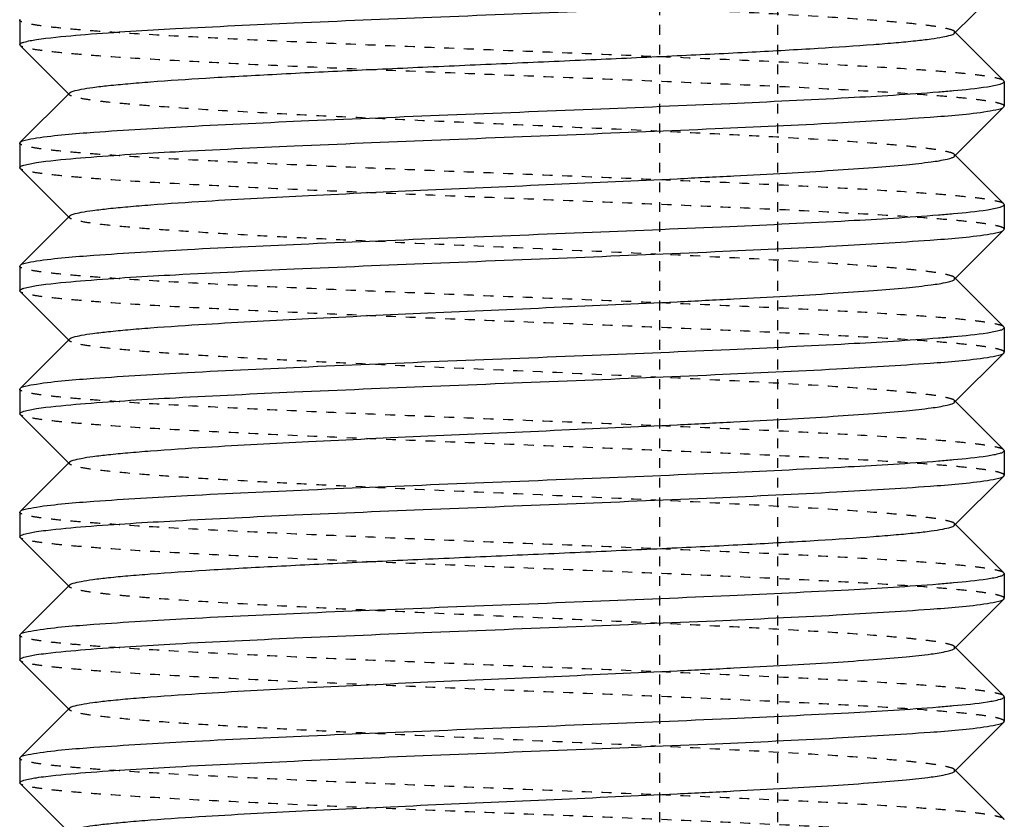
# Model space of a CAD drawing. Header units: millimetres. Extents: x -24622 to 2314, y -1603 to 2287.
# Tile 22 of 236: x -2831 to -2821, y 851 to 859. Entities that reach past the tile are written whole.
import ezdxf

# ---------------------------------------------------------------- set-up
doc = ezdxf.new("R2010")
doc.units = ezdxf.units.MM
doc.linetypes.add('HIDDEN', pattern=[0.2, 0.1, -0.1])
doc.layers.add('02___PRT_ALL_AXES', color=7, linetype='Continuous')
doc.layers.add('DEFAULT_2', color=8, linetype='HIDDEN')

msp = doc.modelspace()

# ---------------------------------------------------------------- linework, layer by layer
at = {"color": 7, "linetype": 'Continuous'}
for p, q in [((-2821.312, 858.9532), (-2820.8115, 859.4541)), ((-2830.8076, 859.087), (-2830.8036, 859.0949)), ((-2830.8076, 859.087), (-2830.8076, 858.837)), ((-2820.8115, 858.4699), (-2821.312, 858.9708)), ((-2830.8036, 858.8291), (-2830.3032, 858.3282)), ((-2820.8076, 858.462), (-2820.8076, 858.212)), ((-2830.3032, 858.3458), (-2830.8036, 857.8449)), ((-2821.312, 857.7032), (-2820.8115, 858.2041)), ((-2820.8115, 858.2041), (-2820.8076, 858.212)), ((-2830.8076, 857.837), (-2830.8036, 857.8449)), ((-2830.8076, 857.837), (-2830.8076, 857.587)), ((-2820.8115, 857.2199), (-2821.312, 857.7208)), ((-2830.8036, 857.5791), (-2830.3032, 857.0782)), ((-2820.8076, 857.212), (-2820.8076, 856.962)), ((-2830.3032, 857.0958), (-2830.8036, 856.5949)), ((-2821.312, 856.4532), (-2820.8115, 856.9541)), ((-2820.8115, 856.9541), (-2820.8076, 856.962)), ((-2830.8076, 856.587), (-2830.8036, 856.5949)), ((-2830.8076, 856.587), (-2830.8076, 856.337)), ((-2820.8115, 855.9699), (-2821.312, 856.4708)), ((-2830.8036, 856.3291), (-2830.3032, 855.8282)), ((-2820.8076, 855.962), (-2820.8076, 855.712)), ((-2830.3032, 855.8458), (-2830.8036, 855.3449)), ((-2821.312, 855.2032), (-2820.8115, 855.7041)), ((-2820.8115, 855.7041), (-2820.8076, 855.712)), ((-2830.8076, 855.337), (-2830.8036, 855.3449)), ((-2830.8076, 855.337), (-2830.8076, 855.087)), ((-2820.8115, 854.7199), (-2821.312, 855.2208)), ((-2830.8036, 855.0791), (-2830.3032, 854.5782)), ((-2820.8076, 854.712), (-2820.8076, 854.462)), ((-2830.3032, 854.5958), (-2830.8036, 854.0949)), ((-2821.312, 853.9532), (-2820.8115, 854.4541)), ((-2820.8115, 854.4541), (-2820.8076, 854.462)), ((-2830.8076, 854.087), (-2830.8036, 854.0949)), ((-2820.8115, 853.4699), (-2821.312, 853.9708)), ((-2830.8036, 853.8291), (-2830.3032, 853.3282)), ((-2820.8076, 853.462), (-2820.8076, 853.212)), ((-2830.3032, 853.3458), (-2830.8036, 852.8449)), ((-2821.312, 852.7032), (-2820.8115, 853.2041)), ((-2820.8115, 853.2041), (-2820.8076, 853.212)), ((-2830.8076, 852.837), (-2830.8036, 852.8449)), ((-2830.8076, 852.837), (-2830.8076, 852.587)), ((-2820.8115, 852.2199), (-2821.312, 852.7208)), ((-2830.8036, 852.5791), (-2830.3032, 852.0782)), ((-2820.8076, 852.212), (-2820.8076, 851.962)), ((-2830.3032, 852.0958), (-2830.8036, 851.5949)), ((-2821.312, 851.4532), (-2820.8115, 851.9541)), ((-2820.8115, 851.9541), (-2820.8076, 851.962)), ((-2830.8076, 851.587), (-2830.8036, 851.5949)), ((-2830.8076, 851.587), (-2830.8076, 851.337)), ((-2820.8115, 850.9699), (-2821.312, 851.4708)), ((-2830.8036, 851.3291), (-2830.3032, 850.8282))]:
    msp.add_line(p, q, dxfattribs=at)
for points, start_tangent, end_tangent in [([(-2830.1377, 858.9412), (-2829.2255, 858.9998), (-2828.019, 859.0584), (-2826.6221, 859.117), (-2825.155, 859.1756), (-2823.7441, 859.2341), (-2822.5109, 859.2927), (-2821.5616, 859.3513), (-2820.978, 859.4099)], (0.99685, 0.079313), (0.988371, 0.152064)), ([(-2830.6372, 858.8891), (-2830.5422, 858.9021), (-2830.1377, 858.9412)], (0.988371, 0.152064), (0.99685, 0.079313)), ([(-2830.3031, 858.3458), (-2830.2637, 858.3648), (-2830.1837, 858.3838), (-2830.064, 858.4028), (-2829.9054, 858.4218), (-2829.7097, 858.4407), (-2829.4785, 858.4597), (-2828.9182, 858.4977), (-2828.245, 858.5356), (-2827.4833, 858.5736), (-2826.6608, 858.6116), (-2825.8073, 858.6495), (-2824.9538, 858.6875), (-2824.1314, 858.7254), (-2823.3698, 858.7634), (-2822.6966, 858.8014), (-2822.1364, 858.8393), (-2821.9052, 858.8583), (-2821.7095, 858.8773), (-2821.5511, 858.8963), (-2821.4313, 858.9153), (-2821.3514, 858.9342), (-2821.3121, 858.9532)], (0.70985, 0.704353), (0.707572, 0.706641)), ([(-2830.8076, 858.837), (-2830.7968, 858.85), (-2830.7647, 858.863), (-2830.6372, 858.8891)], (0, 1), (0.988371, 0.152064)), ([(-2821.4775, 858.3578), (-2821.3233, 858.3709), (-2820.978, 858.4099)], (0.99685, 0.079313), (0.988371, 0.152064)), ([(-2820.978, 858.4099), (-2820.8504, 858.436), (-2820.8183, 858.449), (-2820.8076, 858.462)], (0.988371, 0.152064), (0, 1)), ([(-2830.6372, 857.8891), (-2830.0536, 857.9477), (-2829.1043, 858.0063), (-2827.8711, 858.0649), (-2826.4602, 858.1235), (-2824.9931, 858.1821), (-2823.5962, 858.2407), (-2822.3896, 858.2993), (-2821.4775, 858.3578)], (0.988371, 0.152064), (0.99685, 0.079313)), ([(-2820.978, 858.1599), (-2820.8644, 858.182), (-2820.8116, 858.2041)], (0.988371, 0.152064), (0.709309, 0.704897)), ([(-2830.1377, 857.6912), (-2829.2255, 857.7498), (-2828.019, 857.8084), (-2826.6221, 857.867), (-2825.155, 857.9256), (-2823.7441, 857.9841), (-2822.5109, 858.0427), (-2821.5616, 858.1013), (-2820.978, 858.1599)], (0.99685, 0.079313), (0.988371, 0.152064)), ([(-2830.8036, 857.8449), (-2830.7508, 857.867), (-2830.6372, 857.8891)], (0.709308, 0.704898), (0.988371, 0.152064)), ([(-2830.3031, 857.0958), (-2830.2638, 857.1148), (-2830.1838, 857.1338), (-2830.0641, 857.1527), (-2829.9057, 857.1717), (-2829.7099, 857.1907), (-2829.4787, 857.2097), (-2828.9185, 857.2477), (-2827.8739, 857.3046), (-2826.6611, 857.3615), (-2825.3789, 857.4185), (-2824.1316, 857.4754), (-2823.553, 857.5039), (-2823.0206, 857.5324), (-2822.5452, 857.5609), (-2822.1364, 857.5893), (-2821.8028, 857.6178), (-2821.551, 857.6463), (-2821.3864, 857.6747), (-2821.3377, 857.689), (-2821.312, 857.7032)], (0.705586, 0.708625), (0.705534, 0.708676)), ([(-2830.8076, 857.587), (-2830.7968, 857.6), (-2830.7647, 857.613), (-2830.6372, 857.6391)], (0, 1), (0.988371, 0.152064)), ([(-2830.6372, 857.6391), (-2830.5422, 857.6521), (-2830.1377, 857.6912)], (0.988371, 0.152064), (0.99685, 0.079313)), ([(-2820.978, 857.1599), (-2820.8504, 857.186), (-2820.8183, 857.199), (-2820.8076, 857.212)], (0.988371, 0.152064), (0, 1)), ([(-2830.6372, 856.6391), (-2830.0536, 856.6977), (-2829.1043, 856.7563), (-2827.8711, 856.8149), (-2826.4602, 856.8735), (-2824.9931, 856.9321), (-2823.5962, 856.9907), (-2822.3896, 857.0493), (-2821.4775, 857.1078)], (0.988371, 0.152064), (0.99685, 0.079313)), ([(-2821.4775, 857.1078), (-2821.3233, 857.1209), (-2820.978, 857.1599)], (0.99685, 0.079313), (0.988371, 0.152064)), ([(-2830.1377, 856.4412), (-2829.2255, 856.4998), (-2828.019, 856.5584), (-2826.6221, 856.617), (-2825.155, 856.6756), (-2823.7441, 856.7341), (-2822.5109, 856.7927), (-2821.5616, 856.8513), (-2820.978, 856.9099)], (0.99685, 0.079313), (0.988371, 0.152064)), ([(-2820.978, 856.9099), (-2820.8644, 856.932), (-2820.8116, 856.9541)], (0.988371, 0.152064), (0.709309, 0.704897)), ([(-2830.8036, 856.5949), (-2830.7508, 856.617), (-2830.6372, 856.6391)], (0.709308, 0.704898), (0.988371, 0.152064)), ([(-2830.6372, 856.3891), (-2830.5422, 856.4021), (-2830.1377, 856.4412)], (0.988371, 0.152064), (0.99685, 0.079313)), ([(-2830.3032, 855.8458), (-2830.2637, 855.8648), (-2830.1839, 855.8838), (-2830.0641, 855.9027), (-2829.9056, 855.9217), (-2829.7099, 855.9407), (-2829.4787, 855.9597), (-2828.9185, 855.9977), (-2827.8738, 856.0546), (-2826.6611, 856.1115), (-2825.3789, 856.1685), (-2824.1316, 856.2254), (-2823.553, 856.2539), (-2823.0206, 856.2824), (-2822.5452, 856.3109), (-2822.1365, 856.3393), (-2821.8028, 856.3678), (-2821.5511, 856.3963), (-2821.3863, 856.4247), (-2821.3378, 856.439), (-2821.3121, 856.4532)], (0.708262, 0.70595), (0.707572, 0.706641)), ([(-2830.8076, 856.337), (-2830.7968, 856.35), (-2830.7647, 856.363), (-2830.6372, 856.3891)], (0, 1), (0.988371, 0.152064)), ([(-2821.4775, 855.8578), (-2821.3233, 855.8709), (-2820.978, 855.9099)], (0.99685, 0.079313), (0.988371, 0.152064)), ([(-2820.978, 855.9099), (-2820.8504, 855.936), (-2820.8183, 855.949), (-2820.8076, 855.962)], (0.988371, 0.152064), (0, 1)), ([(-2830.6372, 855.3891), (-2830.0536, 855.4477), (-2829.1043, 855.5063), (-2827.8711, 855.5649), (-2826.4602, 855.6235), (-2824.9931, 855.6821), (-2823.5962, 855.7407), (-2822.3896, 855.7993), (-2821.4775, 855.8578)], (0.988371, 0.152064), (0.99685, 0.079313)), ([(-2820.978, 855.6599), (-2820.8644, 855.682), (-2820.8116, 855.7041)], (0.988371, 0.152064), (0.709309, 0.704897)), ([(-2830.1377, 855.1912), (-2829.2255, 855.2498), (-2828.019, 855.3084), (-2826.6221, 855.367), (-2825.155, 855.4256), (-2823.7441, 855.4841), (-2822.5109, 855.5427), (-2821.5616, 855.6013), (-2820.978, 855.6599)], (0.99685, 0.079313), (0.988371, 0.152064)), ([(-2830.8036, 855.3449), (-2830.7508, 855.367), (-2830.6372, 855.3891)], (0.709308, 0.704898), (0.988371, 0.152064)), ([(-2830.3031, 854.5958), (-2830.2638, 854.6148), (-2830.1838, 854.6338), (-2830.0641, 854.6527), (-2829.9057, 854.6717), (-2829.7099, 854.6907), (-2829.4787, 854.7097), (-2828.9185, 854.7477), (-2827.8739, 854.8046), (-2826.6611, 854.8615), (-2825.3789, 854.9185), (-2824.1316, 854.9754), (-2823.553, 855.0039), (-2823.0206, 855.0324), (-2822.5452, 855.0609), (-2822.1364, 855.0893), (-2821.8028, 855.1178), (-2821.551, 855.1463), (-2821.3864, 855.1747), (-2821.3377, 855.189), (-2821.312, 855.2032)], (0.705586, 0.708625), (0.705534, 0.708676)), ([(-2830.8076, 855.087), (-2830.7968, 855.1), (-2830.7647, 855.113), (-2830.6372, 855.1391)], (0, 1), (0.988371, 0.152064)), ([(-2830.6372, 855.1391), (-2830.5422, 855.1521), (-2830.1377, 855.1912)], (0.988371, 0.152064), (0.99685, 0.079313)), ([(-2820.978, 854.6599), (-2820.8504, 854.686), (-2820.8183, 854.699), (-2820.8076, 854.712)], (0.988371, 0.152064), (0, 1)), ([(-2830.6372, 854.1391), (-2830.0536, 854.1977), (-2829.1043, 854.2563), (-2827.8711, 854.3149), (-2826.4602, 854.3735), (-2824.9931, 854.4321), (-2823.5962, 854.4907), (-2822.3896, 854.5493), (-2821.4775, 854.6078)], (0.988371, 0.152064), (0.99685, 0.079313)), ([(-2821.4775, 854.6078), (-2821.3233, 854.6209), (-2820.978, 854.6599)], (0.99685, 0.079313), (0.988371, 0.152064)), ([(-2830.1377, 853.9412), (-2829.2255, 853.9998), (-2828.019, 854.0584), (-2826.6221, 854.117), (-2825.155, 854.1756), (-2823.7441, 854.2341), (-2822.5109, 854.2927), (-2821.5616, 854.3513), (-2820.978, 854.4099)], (0.99685, 0.079313), (0.988371, 0.152064)), ([(-2820.978, 854.4099), (-2820.8644, 854.432), (-2820.8116, 854.4541)], (0.988371, 0.152064), (0.709309, 0.704897)), ([(-2830.8036, 854.0949), (-2830.7508, 854.117), (-2830.6372, 854.1391)], (0.709308, 0.704898), (0.988371, 0.152064)), ([(-2830.6372, 853.8891), (-2830.5422, 853.9021), (-2830.1377, 853.9412)], (0.988371, 0.152064), (0.99685, 0.079313)), ([(-2830.3031, 853.3458), (-2830.2637, 853.3648), (-2830.1837, 853.3838), (-2830.064, 853.4028), (-2829.9054, 853.4218), (-2829.7097, 853.4407), (-2829.4785, 853.4597), (-2828.9182, 853.4977), (-2828.245, 853.5356), (-2827.4833, 853.5736), (-2826.6608, 853.6116), (-2825.8073, 853.6495), (-2824.9538, 853.6875), (-2824.1314, 853.7254), (-2823.3698, 853.7634), (-2822.6966, 853.8014), (-2822.1364, 853.8393), (-2821.9052, 853.8583), (-2821.7095, 853.8773), (-2821.5511, 853.8963), (-2821.4313, 853.9153), (-2821.3514, 853.9342), (-2821.3121, 853.9532)], (0.70985, 0.704353), (0.707572, 0.706641)), ([(-2830.8076, 853.837), (-2830.7968, 853.85), (-2830.7647, 853.863), (-2830.6372, 853.8891)], (0, 1), (0.988371, 0.152064)), ([(-2821.4775, 853.3578), (-2821.3233, 853.3709), (-2820.978, 853.4099)], (0.99685, 0.079313), (0.988371, 0.152064)), ([(-2820.978, 853.4099), (-2820.8504, 853.436), (-2820.8183, 853.449), (-2820.8076, 853.462)], (0.988371, 0.152064), (0, 1)), ([(-2830.6372, 852.8891), (-2830.0536, 852.9477), (-2829.1043, 853.0063), (-2827.8711, 853.0649), (-2826.4602, 853.1235), (-2824.9931, 853.1821), (-2823.5962, 853.2407), (-2822.3896, 853.2993), (-2821.4775, 853.3578)], (0.988371, 0.152064), (0.99685, 0.079313)), ([(-2820.978, 853.1599), (-2820.8644, 853.182), (-2820.8116, 853.2041)], (0.988371, 0.152064), (0.709309, 0.704897)), ([(-2830.1377, 852.6912), (-2829.2255, 852.7498), (-2828.019, 852.8084), (-2826.6221, 852.867), (-2825.155, 852.9256), (-2823.7441, 852.9841), (-2822.5109, 853.0427), (-2821.5616, 853.1013), (-2820.978, 853.1599)], (0.99685, 0.079313), (0.988371, 0.152064)), ([(-2830.8036, 852.8449), (-2830.7508, 852.867), (-2830.6372, 852.8891)], (0.709308, 0.704898), (0.988371, 0.152064)), ([(-2830.3031, 852.0958), (-2830.2638, 852.1148), (-2830.1838, 852.1338), (-2830.0641, 852.1527), (-2829.9057, 852.1717), (-2829.7099, 852.1907), (-2829.4787, 852.2097), (-2828.9185, 852.2477), (-2827.8739, 852.3046), (-2826.6611, 852.3615), (-2825.3789, 852.4185), (-2824.1316, 852.4754), (-2823.553, 852.5039), (-2823.0206, 852.5324), (-2822.5452, 852.5609), (-2822.1364, 852.5893), (-2821.8028, 852.6178), (-2821.551, 852.6463), (-2821.3864, 852.6747), (-2821.3377, 852.689), (-2821.312, 852.7032)], (0.705586, 0.708625), (0.705534, 0.708676)), ([(-2830.8076, 852.587), (-2830.7968, 852.6), (-2830.7647, 852.613), (-2830.6372, 852.6391)], (0, 1), (0.988371, 0.152064)), ([(-2830.6372, 852.6391), (-2830.5422, 852.6521), (-2830.1377, 852.6912)], (0.988371, 0.152064), (0.99685, 0.079313)), ([(-2820.978, 852.1599), (-2820.8504, 852.186), (-2820.8183, 852.199), (-2820.8076, 852.212)], (0.988371, 0.152064), (0, 1)), ([(-2830.6372, 851.6391), (-2830.0536, 851.6977), (-2829.1043, 851.7563), (-2827.8711, 851.8149), (-2826.4602, 851.8735), (-2824.9931, 851.9321), (-2823.5962, 851.9907), (-2822.3896, 852.0493), (-2821.4775, 852.1078)], (0.988371, 0.152064), (0.99685, 0.079313)), ([(-2821.4775, 852.1078), (-2821.3233, 852.1209), (-2820.978, 852.1599)], (0.99685, 0.079313), (0.988371, 0.152064)), ([(-2830.1377, 851.4412), (-2829.2255, 851.4998), (-2828.019, 851.5584), (-2826.6221, 851.617), (-2825.155, 851.6756), (-2823.7441, 851.7341), (-2822.5109, 851.7927), (-2821.5616, 851.8513), (-2820.978, 851.9099)], (0.99685, 0.079313), (0.988371, 0.152064)), ([(-2820.978, 851.9099), (-2820.8644, 851.932), (-2820.8116, 851.9541)], (0.988371, 0.152064), (0.709309, 0.704897)), ([(-2830.8036, 851.5949), (-2830.7508, 851.617), (-2830.6372, 851.6391)], (0.709308, 0.704898), (0.988371, 0.152064)), ([(-2830.6372, 851.3891), (-2830.5422, 851.4021), (-2830.1377, 851.4412)], (0.988371, 0.152064), (0.99685, 0.079313)), ([(-2830.3032, 850.8458), (-2830.2637, 850.8648), (-2830.1839, 850.8838), (-2830.0641, 850.9027), (-2829.9056, 850.9217), (-2829.7099, 850.9407), (-2829.4787, 850.9597), (-2828.9185, 850.9977), (-2827.8738, 851.0546), (-2826.6611, 851.1115), (-2825.3789, 851.1685), (-2824.1316, 851.2254), (-2823.553, 851.2539), (-2823.0206, 851.2824), (-2822.5452, 851.3109), (-2822.1365, 851.3393), (-2821.8028, 851.3678), (-2821.5511, 851.3963), (-2821.3863, 851.4247), (-2821.3378, 851.439), (-2821.3121, 851.4532)], (0.708262, 0.70595), (0.707572, 0.706641)), ([(-2830.8076, 851.337), (-2830.7968, 851.35), (-2830.7647, 851.363), (-2830.6372, 851.3891)], (0, 1), (0.988371, 0.152064))]:
    msp.add_spline(points, degree=3, dxfattribs=dict(at, start_tangent=start_tangent, end_tangent=end_tangent))
at = {"layer": '02___PRT_ALL_AXES', "color": 7, "linetype": 'Continuous'}
for p, q in [((-2830.8076, 859.087), (-2830.8076, 858.837)), ((-2820.8076, 858.462), (-2820.8076, 858.212)), ((-2820.8076, 857.212), (-2820.8076, 856.962)), ((-2830.8076, 856.587), (-2830.8076, 856.337)), ((-2820.8076, 855.962), (-2820.8076, 855.712)), ((-2830.8076, 855.337), (-2830.8076, 855.087)), ((-2820.8076, 854.712), (-2820.8076, 854.462)), ((-2830.8076, 854.087), (-2830.8076, 853.837)), ((-2820.8076, 853.462), (-2820.8076, 853.212)), ((-2830.8076, 852.837), (-2830.8076, 852.587)), ((-2820.8076, 852.212), (-2820.8076, 851.962))]:
    msp.add_line(p, q, dxfattribs=at)
at = {"layer": 'DEFAULT_2', "color": 8, "linetype": 'HIDDEN'}
for p, q in [((-2824.3076, 736.337), (-2824.3076, 894.337)), ((-2823.1076, 736.337), (-2823.1076, 894.337)), ((-2821.312, 858.9532), (-2821.312, 858.9708)), ((-2830.8036, 858.8291), (-2830.8076, 858.837)), ((-2820.8076, 858.462), (-2820.8115, 858.4699)), ((-2830.3076, 858.337), (-2830.3032, 858.3458)), ((-2830.3032, 858.3282), (-2830.3076, 858.337)), ((-2821.312, 857.7032), (-2821.312, 857.7208)), ((-2830.8036, 857.5791), (-2830.8076, 857.587)), ((-2820.8076, 857.212), (-2820.8115, 857.2199)), ((-2830.3032, 857.0782), (-2830.3032, 857.0958)), ((-2821.312, 856.4532), (-2821.312, 856.4708)), ((-2830.8036, 856.3291), (-2830.8076, 856.337)), ((-2820.8076, 855.962), (-2820.8115, 855.9699)), ((-2821.312, 855.2032), (-2821.312, 855.2208)), ((-2830.8036, 855.0791), (-2830.8076, 855.087)), ((-2820.8076, 854.712), (-2820.8115, 854.7199)), ((-2830.3032, 854.5782), (-2830.3032, 854.5958)), ((-2821.312, 853.9532), (-2821.312, 853.9708)), ((-2830.8036, 853.8291), (-2830.8076, 853.837)), ((-2820.8076, 853.462), (-2820.8115, 853.4699)), ((-2830.3076, 853.337), (-2830.3032, 853.3458)), ((-2830.3032, 853.3282), (-2830.3076, 853.337)), ((-2821.312, 852.7032), (-2821.312, 852.7208)), ((-2830.8036, 852.5791), (-2830.8076, 852.587)), ((-2820.8076, 852.212), (-2820.8115, 852.2199)), ((-2830.3032, 852.0782), (-2830.3032, 852.0958)), ((-2821.312, 851.4532), (-2821.312, 851.4708)), ((-2830.8036, 851.3291), (-2830.8076, 851.337)), ((-2820.8076, 850.962), (-2820.8115, 850.9699))]:
    msp.add_line(p, q, dxfattribs=at)
for points, start_tangent, end_tangent in [([(-2821.312, 858.9708), (-2821.3514, 858.9898), (-2821.4314, 859.0088), (-2821.551, 859.0277), (-2821.7095, 859.0467), (-2821.9053, 859.0657), (-2822.1364, 859.0847), (-2822.6967, 859.1227), (-2823.7413, 859.1796), (-2824.9541, 859.2365), (-2826.2363, 859.2935), (-2827.4836, 859.3504), (-2828.0622, 859.3789), (-2828.5945, 859.4074), (-2829.07, 859.4359), (-2829.4787, 859.4643), (-2829.8124, 859.4928), (-2830.0641, 859.5213), (-2830.2289, 859.5497), (-2830.2775, 859.564), (-2830.3031, 859.5782)], (-0.705531, 0.708679), (-0.705589, 0.708621)), ([(-2820.8116, 858.4699), (-2820.8543, 858.4892), (-2820.9435, 858.5085), (-2821.0784, 858.5278), (-2821.2578, 858.5471), (-2821.4797, 858.5664), (-2821.7424, 858.5856), (-2822.3793, 858.6242), (-2823.1447, 858.6628), (-2824.0098, 858.7013), (-2824.9423, 858.7399), (-2825.9072, 858.7785), (-2826.8684, 858.817), (-2827.7898, 858.8556), (-2828.637, 858.8942), (-2829.3782, 858.9327), (-2829.9856, 858.9713), (-2830.2318, 858.9906), (-2830.4364, 859.0099), (-2830.5977, 859.0292), (-2830.7139, 859.0485), (-2830.7841, 859.0678), (-2830.8076, 859.087)], (-0.709308, 0.704898), (0, 1)), ([(-2820.8076, 858.212), (-2820.8311, 858.2313), (-2820.9013, 858.2506), (-2821.0175, 858.2699), (-2821.1788, 858.2892), (-2821.3834, 858.3084), (-2821.6296, 858.3277), (-2822.237, 858.3663), (-2822.9782, 858.4048), (-2823.8254, 858.4434), (-2824.7468, 858.482), (-2825.708, 858.5205), (-2826.6729, 858.5591), (-2827.6053, 858.5977), (-2828.4705, 858.6362), (-2829.2359, 858.6748), (-2829.8728, 858.7134), (-2830.1355, 858.7327), (-2830.3574, 858.7519), (-2830.5367, 858.7712), (-2830.6716, 858.7905), (-2830.7608, 858.8098), (-2830.8036, 858.8291)], (0, 1), (-0.709309, 0.704897)), ([(-2821.3121, 857.7208), (-2821.3514, 857.7398), (-2821.4313, 857.7588), (-2821.5511, 857.7777), (-2821.7095, 857.7967), (-2821.9052, 857.8157), (-2822.1364, 857.8347), (-2822.6966, 857.8727), (-2823.3698, 857.9106), (-2824.1314, 857.9486), (-2824.9538, 857.9865), (-2825.8073, 858.0245), (-2826.6608, 858.0625), (-2827.4833, 858.1004), (-2828.245, 858.1384), (-2828.9182, 858.1764), (-2829.4785, 858.2143), (-2829.7097, 858.2333), (-2829.9054, 858.2523), (-2830.064, 858.2712), (-2830.1837, 858.2902), (-2830.2637, 858.3093), (-2830.3031, 858.3282)], (-0.707569, 0.706644), (-0.709853, 0.70435)), ([(-2820.8116, 857.2199), (-2820.8543, 857.2392), (-2820.9435, 857.2585), (-2821.0784, 857.2778), (-2821.2578, 857.2971), (-2821.4797, 857.3164), (-2821.7424, 857.3356), (-2822.3793, 857.3742), (-2823.1447, 857.4128), (-2824.0098, 857.4513), (-2824.9423, 857.4899), (-2825.9072, 857.5285), (-2826.8684, 857.567), (-2827.7898, 857.6056), (-2828.637, 857.6442), (-2829.3782, 857.6827), (-2829.9856, 857.7213), (-2830.2318, 857.7406), (-2830.4364, 857.7599), (-2830.5977, 857.7792), (-2830.7139, 857.7985), (-2830.7841, 857.8178), (-2830.8076, 857.837)], (-0.709308, 0.704898), (0, 1)), ([(-2820.8076, 856.962), (-2820.8311, 856.9813), (-2820.9013, 857.0006), (-2821.0175, 857.0199), (-2821.1788, 857.0392), (-2821.3834, 857.0584), (-2821.6296, 857.0777), (-2822.237, 857.1163), (-2822.9782, 857.1548), (-2823.8254, 857.1934), (-2824.7468, 857.232), (-2825.708, 857.2705), (-2826.6729, 857.3091), (-2827.6053, 857.3477), (-2828.4705, 857.3862), (-2829.2359, 857.4248), (-2829.8728, 857.4634), (-2830.1355, 857.4827), (-2830.3574, 857.5019), (-2830.5367, 857.5212), (-2830.6716, 857.5405), (-2830.7608, 857.5598), (-2830.8036, 857.5791)], (0, 1), (-0.709309, 0.704897)), ([(-2821.312, 856.4708), (-2821.3514, 856.4898), (-2821.4314, 856.5088), (-2821.551, 856.5277), (-2821.7095, 856.5467), (-2821.9053, 856.5657), (-2822.1364, 856.5847), (-2822.6967, 856.6227), (-2823.7413, 856.6796), (-2824.9541, 856.7365), (-2826.2363, 856.7935), (-2827.4836, 856.8504), (-2828.0622, 856.8789), (-2828.5945, 856.9074), (-2829.07, 856.9359), (-2829.4787, 856.9643), (-2829.8124, 856.9928), (-2830.0641, 857.0213), (-2830.2289, 857.0497), (-2830.2775, 857.064), (-2830.3031, 857.0782)], (-0.705531, 0.708679), (-0.705589, 0.708621)), ([(-2820.8116, 855.9699), (-2820.8543, 855.9892), (-2820.9435, 856.0085), (-2821.0784, 856.0278), (-2821.2578, 856.0471), (-2821.4797, 856.0664), (-2821.7424, 856.0856), (-2822.3793, 856.1242), (-2823.1447, 856.1628), (-2824.0098, 856.2013), (-2824.9423, 856.2399), (-2825.9072, 856.2785), (-2826.8684, 856.317), (-2827.7898, 856.3556), (-2828.637, 856.3942), (-2829.3782, 856.4327), (-2829.9856, 856.4713), (-2830.2318, 856.4906), (-2830.4364, 856.5099), (-2830.5977, 856.5292), (-2830.7139, 856.5485), (-2830.7841, 856.5678), (-2830.8076, 856.587)], (-0.709308, 0.704898), (0, 1)), ([(-2820.8076, 855.712), (-2820.8311, 855.7313), (-2820.9013, 855.7506), (-2821.0175, 855.7699), (-2821.1788, 855.7892), (-2821.3834, 855.8084), (-2821.6296, 855.8277), (-2822.237, 855.8663), (-2822.9782, 855.9048), (-2823.8254, 855.9434), (-2824.7468, 855.982), (-2825.708, 856.0205), (-2826.6729, 856.0591), (-2827.6053, 856.0977), (-2828.4705, 856.1362), (-2829.2359, 856.1748), (-2829.8728, 856.2134), (-2830.1355, 856.2327), (-2830.3574, 856.2519), (-2830.5367, 856.2712), (-2830.6716, 856.2905), (-2830.7608, 856.3098), (-2830.8036, 856.3291)], (0, 1), (-0.709309, 0.704897)), ([(-2830.3032, 855.8282), (-2830.3032, 855.8458)], (-0.708265, 0.705946), (0.708262, 0.70595)), ([(-2821.3121, 855.2208), (-2821.3514, 855.2398), (-2821.4313, 855.2588), (-2821.5511, 855.2777), (-2821.7095, 855.2967), (-2821.9052, 855.3157), (-2822.1365, 855.3347), (-2822.6967, 855.3727), (-2823.7413, 855.4296), (-2824.9541, 855.4865), (-2826.2363, 855.5435), (-2827.4836, 855.6004), (-2828.0621, 855.6289), (-2828.5946, 855.6574), (-2829.07, 855.6859), (-2829.4787, 855.7143), (-2829.8123, 855.7428), (-2830.0641, 855.7713), (-2830.2288, 855.7997), (-2830.2774, 855.814), (-2830.3032, 855.8282)], (-0.707569, 0.706644), (-0.708265, 0.705946)), ([(-2820.8116, 854.7199), (-2820.8543, 854.7392), (-2820.9435, 854.7585), (-2821.0784, 854.7778), (-2821.2578, 854.7971), (-2821.4797, 854.8164), (-2821.7424, 854.8356), (-2822.3793, 854.8742), (-2823.1447, 854.9128), (-2824.0098, 854.9513), (-2824.9423, 854.9899), (-2825.9072, 855.0285), (-2826.8684, 855.067), (-2827.7898, 855.1056), (-2828.637, 855.1442), (-2829.3782, 855.1827), (-2829.9856, 855.2213), (-2830.2318, 855.2406), (-2830.4364, 855.2599), (-2830.5977, 855.2792), (-2830.7139, 855.2985), (-2830.7841, 855.3178), (-2830.8076, 855.337)], (-0.709308, 0.704898), (0, 1)), ([(-2820.8076, 854.462), (-2820.8311, 854.4813), (-2820.9013, 854.5006), (-2821.0175, 854.5199), (-2821.1788, 854.5392), (-2821.3834, 854.5584), (-2821.6296, 854.5777), (-2822.237, 854.6163), (-2822.9782, 854.6548), (-2823.8254, 854.6934), (-2824.7468, 854.732), (-2825.708, 854.7705), (-2826.6729, 854.8091), (-2827.6053, 854.8477), (-2828.4705, 854.8862), (-2829.2359, 854.9248), (-2829.8728, 854.9634), (-2830.1355, 854.9827), (-2830.3574, 855.0019), (-2830.5367, 855.0212), (-2830.6716, 855.0405), (-2830.7608, 855.0598), (-2830.8036, 855.0791)], (0, 1), (-0.709309, 0.704897)), ([(-2821.312, 853.9708), (-2821.3514, 853.9898), (-2821.4314, 854.0088), (-2821.551, 854.0277), (-2821.7095, 854.0467), (-2821.9053, 854.0657), (-2822.1364, 854.0847), (-2822.6967, 854.1227), (-2823.7413, 854.1796), (-2824.9541, 854.2365), (-2826.2363, 854.2935), (-2827.4836, 854.3504), (-2828.0622, 854.3789), (-2828.5945, 854.4074), (-2829.07, 854.4359), (-2829.4787, 854.4643), (-2829.8124, 854.4928), (-2830.0641, 854.5213), (-2830.2289, 854.5497), (-2830.2775, 854.564), (-2830.3031, 854.5782)], (-0.705531, 0.708679), (-0.705589, 0.708621)), ([(-2820.8116, 853.4699), (-2820.8543, 853.4892), (-2820.9435, 853.5085), (-2821.0784, 853.5278), (-2821.2578, 853.5471), (-2821.4797, 853.5664), (-2821.7424, 853.5856), (-2822.3793, 853.6242), (-2823.1447, 853.6628), (-2824.0098, 853.7013), (-2824.9423, 853.7399), (-2825.9072, 853.7785), (-2826.8684, 853.817), (-2827.7898, 853.8556), (-2828.637, 853.8942), (-2829.3782, 853.9327), (-2829.9856, 853.9713), (-2830.2318, 853.9906), (-2830.4364, 854.0099), (-2830.5977, 854.0292), (-2830.7139, 854.0485), (-2830.7841, 854.0678), (-2830.8076, 854.087)], (-0.709308, 0.704898), (0, 1)), ([(-2820.8076, 853.212), (-2820.8311, 853.2313), (-2820.9013, 853.2506), (-2821.0175, 853.2699), (-2821.1788, 853.2892), (-2821.3834, 853.3084), (-2821.6296, 853.3277), (-2822.237, 853.3663), (-2822.9782, 853.4048), (-2823.8254, 853.4434), (-2824.7468, 853.482), (-2825.708, 853.5205), (-2826.6729, 853.5591), (-2827.6053, 853.5977), (-2828.4705, 853.6362), (-2829.2359, 853.6748), (-2829.8728, 853.7134), (-2830.1355, 853.7327), (-2830.3574, 853.7519), (-2830.5367, 853.7712), (-2830.6716, 853.7905), (-2830.7608, 853.8098), (-2830.8036, 853.8291)], (0, 1), (-0.709309, 0.704897)), ([(-2821.3121, 852.7208), (-2821.3514, 852.7398), (-2821.4313, 852.7588), (-2821.5511, 852.7777), (-2821.7095, 852.7967), (-2821.9052, 852.8157), (-2822.1364, 852.8347), (-2822.6966, 852.8727), (-2823.3698, 852.9106), (-2824.1314, 852.9486), (-2824.9538, 852.9865), (-2825.8073, 853.0245), (-2826.6608, 853.0625), (-2827.4833, 853.1004), (-2828.245, 853.1384), (-2828.9182, 853.1764), (-2829.4785, 853.2143), (-2829.7097, 853.2333), (-2829.9054, 853.2523), (-2830.064, 853.2712), (-2830.1837, 853.2902), (-2830.2637, 853.3093), (-2830.3031, 853.3282)], (-0.707569, 0.706644), (-0.709853, 0.70435)), ([(-2820.8116, 852.2199), (-2820.8543, 852.2392), (-2820.9435, 852.2585), (-2821.0784, 852.2778), (-2821.2578, 852.2971), (-2821.4797, 852.3164), (-2821.7424, 852.3356), (-2822.3793, 852.3742), (-2823.1447, 852.4128), (-2824.0098, 852.4513), (-2824.9423, 852.4899), (-2825.9072, 852.5285), (-2826.8684, 852.567), (-2827.7898, 852.6056), (-2828.637, 852.6442), (-2829.3782, 852.6827), (-2829.9856, 852.7213), (-2830.2318, 852.7406), (-2830.4364, 852.7599), (-2830.5977, 852.7792), (-2830.7139, 852.7985), (-2830.7841, 852.8178), (-2830.8076, 852.837)], (-0.709308, 0.704898), (0, 1)), ([(-2820.8076, 851.962), (-2820.8311, 851.9813), (-2820.9013, 852.0006), (-2821.0175, 852.0199), (-2821.1788, 852.0392), (-2821.3834, 852.0584), (-2821.6296, 852.0777), (-2822.237, 852.1163), (-2822.9782, 852.1548), (-2823.8254, 852.1934), (-2824.7468, 852.232), (-2825.708, 852.2705), (-2826.6729, 852.3091), (-2827.6053, 852.3477), (-2828.4705, 852.3862), (-2829.2359, 852.4248), (-2829.8728, 852.4634), (-2830.1355, 852.4827), (-2830.3574, 852.5019), (-2830.5367, 852.5212), (-2830.6716, 852.5405), (-2830.7608, 852.5598), (-2830.8036, 852.5791)], (0, 1), (-0.709309, 0.704897)), ([(-2821.312, 851.4708), (-2821.3514, 851.4898), (-2821.4314, 851.5088), (-2821.551, 851.5277), (-2821.7095, 851.5467), (-2821.9053, 851.5657), (-2822.1364, 851.5847), (-2822.6967, 851.6227), (-2823.7413, 851.6796), (-2824.9541, 851.7365), (-2826.2363, 851.7935), (-2827.4836, 851.8504), (-2828.0622, 851.8789), (-2828.5945, 851.9074), (-2829.07, 851.9359), (-2829.4787, 851.9643), (-2829.8124, 851.9928), (-2830.0641, 852.0213), (-2830.2289, 852.0497), (-2830.2775, 852.064), (-2830.3031, 852.0782)], (-0.705531, 0.708679), (-0.705589, 0.708621)), ([(-2820.8116, 850.9699), (-2820.8543, 850.9892), (-2820.9435, 851.0085), (-2821.0784, 851.0278), (-2821.2578, 851.0471), (-2821.4797, 851.0664), (-2821.7424, 851.0856), (-2822.3793, 851.1242), (-2823.1447, 851.1628), (-2824.0098, 851.2013), (-2824.9423, 851.2399), (-2825.9072, 851.2785), (-2826.8684, 851.317), (-2827.7898, 851.3556), (-2828.637, 851.3942), (-2829.3782, 851.4327), (-2829.9856, 851.4713), (-2830.2318, 851.4906), (-2830.4364, 851.5099), (-2830.5977, 851.5292), (-2830.7139, 851.5485), (-2830.7841, 851.5678), (-2830.8076, 851.587)], (-0.709308, 0.704898), (0, 1)), ([(-2820.8076, 850.712), (-2820.8311, 850.7313), (-2820.9013, 850.7506), (-2821.0175, 850.7699), (-2821.1788, 850.7892), (-2821.3834, 850.8084), (-2821.6296, 850.8277), (-2822.237, 850.8663), (-2822.9782, 850.9048), (-2823.8254, 850.9434), (-2824.7468, 850.982), (-2825.708, 851.0205), (-2826.6729, 851.0591), (-2827.6053, 851.0977), (-2828.4705, 851.1362), (-2829.2359, 851.1748), (-2829.8728, 851.2134), (-2830.1355, 851.2327), (-2830.3574, 851.2519), (-2830.5367, 851.2712), (-2830.6716, 851.2905), (-2830.7608, 851.3098), (-2830.8036, 851.3291)], (0, 1), (-0.709309, 0.704897))]:
    msp.add_spline(points, degree=3, dxfattribs=dict(at, start_tangent=start_tangent, end_tangent=end_tangent))

doc.saveas('drawing.dxf')
